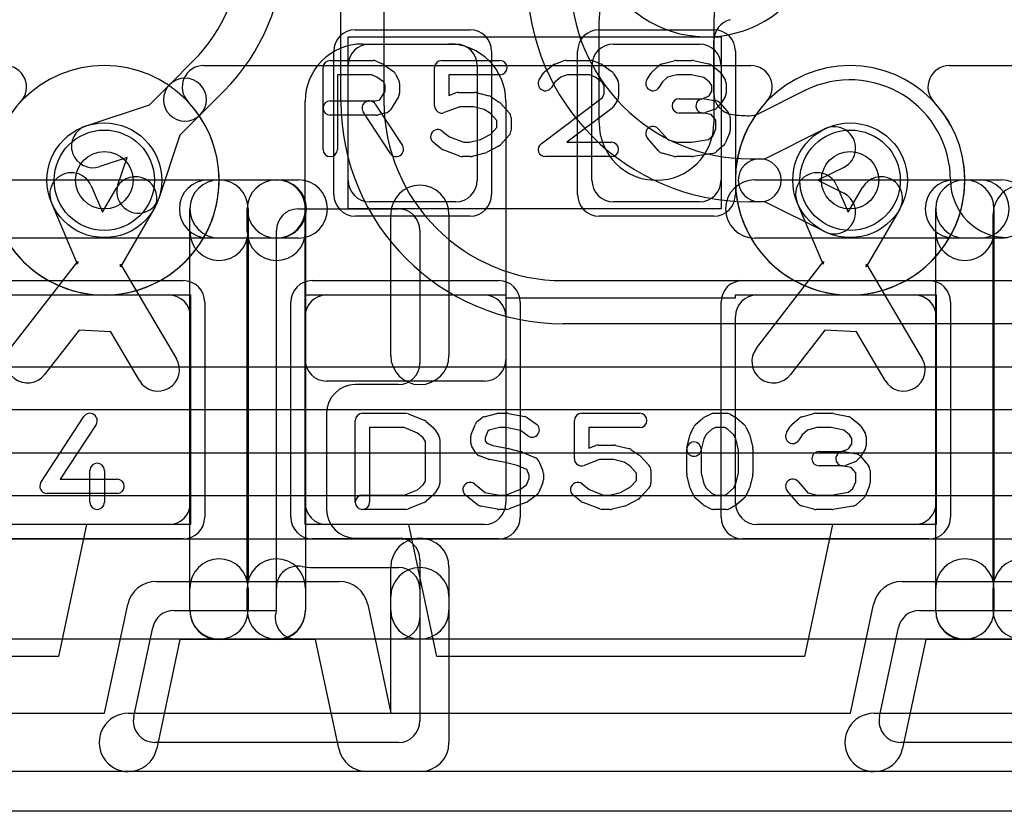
# Model space of a CAD drawing. Extents: x 0 to 23.1, y -0.5 to 20.
# Tile 4 of 27: x 5 to 8.4, y 0 to 2.8. Entities that reach past the tile are written whole.
import ezdxf

# ---------------------------------------------------------------- set-up
doc = ezdxf.new("R2010")
doc.units = 0
for name, color, linetype in [('Hole', 1, 'CONTINUOUS'), ('L1', 3, 'CONTINUOUS'), ('L2', 3, 'CONTINUOUS'), ('L3', 3, 'CONTINUOUS'), ('L4', 3, 'CONTINUOUS'), ('MetalMask-A', 176, 'CONTINUOUS'), ('Outline', 7, 'CONTINUOUS'), ('PartsArea-A', 111, 'CONTINUOUS'), ('PartsSilk-A', 221, 'CONTINUOUS'), ('Resist-A', 2, 'CONTINUOUS'), ('Resist-B', 2, 'CONTINUOUS'), ('Silk-A', 140, 'CONTINUOUS')]:
    doc.layers.add(name, color=color, linetype=linetype)

msp = doc.modelspace()

# ---------------------------------------------------------------- linework, layer by layer
at = {"layer": 'Hole'}
for centre in [(5.3, 2.2), (7.9, 2.2)]:
    msp.add_circle(centre, 0.1, dxfattribs=at)
at = {"layer": 'L1'}
for p, q in [((7.025, 2.4), (7.025, 2.75931)), ((7.425, 2.75931), (7.425, 2.4)), ((6.2, 2.675), (6.5, 2.675)), ((6.225, 2.675), (6.525, 2.675)), ((7.075, 2.675), (7.375, 2.675)), ((6.15, 2.2), (6.15, 2.6)), ((6.6, 2.6), (6.6, 2.2)), ((7, 2.2), (7, 2.6)), ((7.45, 2.6), (7.45, 2.2)), ((6, 1.57497), (6, 2.475)), ((6.7, 2.475), (6.7, 1.57497)), ((5.25396, 2.1805), (5.29302, 2.08822)), ((5.29302, 2.08822), (5.34326, 2.17492)), ((7.85396, 2.1805), (7.89302, 2.08822)), ((7.89302, 2.08822), (7.94326, 2.17492)), ((5.20658, 1.9076), (5.11582, 2.12204)), ((5.47304, 2.09972), (5.35628, 1.89824)), ((6.525, 2.125), (6.225, 2.125)), ((7.375, 2.125), (7.075, 2.125)), ((7.80658, 1.9076), (7.71582, 2.12204)), ((8.07304, 2.09972), (7.95628, 1.89824)), ((4.97314, 1.61412), (5.20715, 1.91672)), ((5.20715, 1.91672), (5.20658, 1.9076)), ((5.35628, 1.89824), (5.35685, 1.90736)), ((5.35685, 1.90736), (5.55137, 1.57799)), ((7.57314, 1.61412), (7.80715, 1.91672)), ((7.80715, 1.91672), (7.80658, 1.9076)), ((7.95628, 1.89824), (7.95685, 1.90736)), ((7.95685, 1.90736), (8.15137, 1.57799)), ((4.975, 1.8), (5.525, 1.8)), ((6.075, 1.8), (6.625, 1.8)), ((7.575, 1.8), (8.125, 1.8)), ((5.6, 1.725), (5.6, 1.075)), ((6, 1.075), (6, 1.725)), ((6.7, 1.725), (6.7, 1.075)), ((7.5, 1.075), (7.5, 1.725)), ((8.2, 1.725), (8.2, 1.075)), ((5.21207, 1.67788), (5.0918, 1.52236)), ((5.32223, 1.671), (5.21207, 1.67788)), ((5.42221, 1.50171), (5.32223, 1.671)), ((7.81207, 1.67788), (7.6918, 1.52236)), ((7.92223, 1.671), (7.81207, 1.67788)), ((8.02221, 1.50171), (7.92223, 1.671)), ((6.62503, 1.5), (6.07497, 1.5)), ((5.525, 1), (4.975, 1)), ((6.625, 1), (6.075, 1)), ((8.125, 1), (7.575, 1))]:
    msp.add_line(p, q, dxfattribs=at)
for centre in [(5.3, 2.2), (7.9, 2.2)]:
    msp.add_circle(centre, 0.2, dxfattribs=at)
for centre, radius, start, end in [((7.625, 2.75931), 0.6, 134.99932, 180), ((7.625, 2.75931), 0.2, 135, 180), ((6.2, 2.475), 0.2, 90, 180), ((6.225, 2.6), 0.075, 90, 180), ((6.5, 2.475), 0.2, 0, 90), ((6.525, 2.6), 0.075, 0, 90), ((7.075, 2.6), 0.075, 90, 180), ((7.375, 2.6), 0.075, 0, 90), ((7.225, 2.4), 0.2, 180, 0), ((5.18489, 2.15127), 0.075, 22.93778, -157.05907), ((5.40815, 2.13732), 0.075, -30.08981, 149.90819), ((6.225, 2.2), 0.075, 180, -90), ((6.525, 2.2), 0.075, -90, 0), ((7.075, 2.2), 0.075, 180, -90), ((7.375, 2.2), 0.075, -90, 0), ((7.78489, 2.15127), 0.075, 22.93778, -157.05907), ((8.00815, 2.13732), 0.075, -30.08981, 149.90819), ((5.525, 1.725), 0.075, 0, 90), ((6.075, 1.725), 0.075, 90, 180), ((6.625, 1.725), 0.075, 0, 90), ((7.575, 1.725), 0.075, 90, 180), ((8.125, 1.725), 0.075, 0, 90), ((5.03247, 1.56824), 0.075, 142.28515, -37.71563), ((7.63247, 1.56824), 0.075, 142.28515, -37.71563), ((5.48679, 1.53985), 0.075, -149.43453, 30.56518), ((6.07497, 1.57497), 0.07497, 180, -90), ((6.62503, 1.57497), 0.07497, -90, 0), ((8.08679, 1.53985), 0.075, -149.43453, 30.56518), ((5.525, 1.075), 0.075, -90, 0), ((6.075, 1.075), 0.075, 180, -90), ((6.625, 1.075), 0.075, -90, 0), ((7.575, 1.075), 0.075, 180, -90), ((8.125, 1.075), 0.075, -90, 0)]:
    msp.add_arc(centre, radius, start, end, dxfattribs=at)
at = {"layer": 'L2'}
msp.add_line((20.22071, 0.6), (2.37929, 0.6), dxfattribs=at)
for centre, start, end in [((7.39999, 3.10002), -179.47722, 12.16358), ((5.3, 2.2), 90, -90), ((5.3, 2.2), -90, 90), ((7.9, 2.2), 90, -90), ((7.9, 2.2), -90, 90)]:
    msp.add_arc(centre, 0.40004, start, end, dxfattribs=at)
at = {"layer": 'L3'}
for p, q in [((5.64651, 2.59996), (7.5535, 2.59996)), ((8.24651, 2.59996), (9.9535, 2.59996)), ((20.22071, 0.6), (2.37929, 0.6))]:
    msp.add_line(p, q, dxfattribs=at)
for centre, radius, start, end in [((4.9535, 2.52496), 0.075, -43.66025, 90), ((5.6465, 2.52495), 0.07501, 89.99236, -136.83681), ((7.5535, 2.52496), 0.075, -43.66025, 90), ((8.2465, 2.52495), 0.07501, 89.99236, -136.83681), ((5.29999, 2.19998), 0.40005, 136.92761, 43.16258), ((7.89999, 2.19998), 0.40005, 136.92761, 43.16258)]:
    msp.add_arc(centre, radius, start, end, dxfattribs=at)
at = {"layer": 'L4'}
for p, q in [((6.125, 2.47499), (6.125, 6.85)), ((6.275, 6.85), (6.275, 2.47499)), ((7.42504, 2.50317), (7.42504, 2.68689)), ((5.52796, 2.53402), (5.61098, 2.61704)), ((5.45745, 2.46351), (5.52796, 2.53402)), ((5.71705, 2.51097), (5.63402, 2.42796)), ((7.74206, 2.51239), (7.58279, 2.43293)), ((5.23659, 2.38968), (5.45745, 2.46351)), ((5.63402, 2.42796), (5.56351, 2.35745)), ((7.60234, 2.275), (7.81071, 2.37896)), ((5.56351, 2.35745), (5.48968, 2.13659)), ((5.37919, 2.27919), (5.28415, 2.24742)), ((5.34742, 2.18415), (5.37919, 2.27919)), ((7.55, 2.275), (7.585, 2.275)), ((7.585, 2.275), (7.60234, 2.275)), ((7.87767, 2.24474), (7.788, 2.2)), ((7.788, 2.2), (7.87767, 2.15526)), ((8.25004, 2.20003), (8.25004, 2.20007)), ((7.585, 2.125), (7.55, 2.125)), ((7.60234, 2.125), (7.585, 2.125)), ((7.81071, 2.02104), (7.60234, 2.125)), ((6.9, 1.84999), (9.61198, 1.84999)), ((9.61198, 1.69999), (6.9, 1.69999)), ((4.91234, 1.54995), (12.11192, 1.54995)), ((12.11192, 1.39995), (4.91234, 1.39995)), ((4.78812, 1.24991), (16.13658, 1.24991)), ((16.13658, 1.09991), (4.78812, 1.09991)), ((4.78812, 0.94987), (16.13658, 0.94987)), ((20.22071, 0.6), (2.37929, 0.6))]:
    msp.add_line(p, q, dxfattribs=at)
for centre in [(5.3, 2.2), (7.9, 2.2)]:
    msp.add_circle(centre, 0.2, dxfattribs=at)
for centre, radius, start, end in [((5.215, 3.01302), 0.56, -45, 0.00102), ((5.215, 3.01302), 0.71, -45, 0.00081), ((7.55, 2.9), 0.775, 180, -90), ((7.55, 2.9), 0.625, 180, -90), ((7.50004, 2.68689), 0.075, 103.61192, 180), ((5.58099, 2.48099), 0.075, -45, 135), ((7.89999, 2.19999), 0.35005, 0.01309, 116.26933), ((5.58099, 2.48099), 0.075, 135, -45), ((7.89449, 2.19727), 0.35005, 115.68663, 115.814), ((7.71025, 2.58032), 0.075, -64.31299, -62.345), ((6.9, 2.47499), 0.775, 180, -90), ((6.9, 2.47499), 0.625, 180, -90), ((7.50004, 2.50317), 0.075, 180, -97.17713), ((7.55001, 2.9), 0.47496, -97.17709, -90.10013), ((7.54931, 2.50004), 0.075, -90.09931, -63.4862), ((5.26037, 2.31855), 0.075, 108.48568, -71.51587), ((7.84419, 2.31185), 0.075, -63.4862, 116.51596), ((7.585, 2.2), 0.075, 90, -90), ((7.585, 2.2), 0.075, -90, 90), ((8.45004, 2.20003), 0.2, 180, -90), ((5.41855, 2.16037), 0.075, 161.51432, -18.48413), ((7.84419, 2.08815), 0.075, -116.5138, 63.48404)]:
    msp.add_arc(centre, radius, start, end, dxfattribs=at)
at = {"layer": 'MetalMask-A'}
for p, q in [((6.225, 2.675), (6.525, 2.675)), ((7.075, 2.675), (7.375, 2.675)), ((6.15, 2.2), (6.15, 2.6)), ((6.6, 2.6), (6.6, 2.2)), ((7, 2.2), (7, 2.6)), ((7.45, 2.6), (7.45, 2.2)), ((6.525, 2.125), (6.225, 2.125)), ((7.375, 2.125), (7.075, 2.125)), ((4.975, 1.8), (5.525, 1.8)), ((6.075, 1.8), (6.625, 1.8)), ((7.575, 1.8), (8.125, 1.8)), ((5.6, 1.725), (5.6, 1.075)), ((6, 1.075), (6, 1.725)), ((6.7, 1.725), (6.7, 1.075)), ((7.5, 1.075), (7.5, 1.725)), ((8.2, 1.725), (8.2, 1.075)), ((5.525, 1), (4.975, 1)), ((6.625, 1), (6.075, 1)), ((8.125, 1), (7.575, 1))]:
    msp.add_line(p, q, dxfattribs=at)
for centre, start, end in [((6.225, 2.6), 90, 180), ((6.525, 2.6), 0, 90), ((7.075, 2.6), 90, 180), ((7.375, 2.6), 0, 90), ((6.225, 2.2), 180, -90), ((6.525, 2.2), -90, 0), ((7.075, 2.2), 180, -90), ((7.375, 2.2), -90, 0), ((5.525, 1.725), 0, 90), ((6.075, 1.725), 90, 180), ((6.625, 1.725), 0, 90), ((7.575, 1.725), 90, 180), ((8.125, 1.725), 0, 90), ((5.525, 1.075), -90, 0), ((6.075, 1.075), 180, -90), ((6.625, 1.075), -90, 0), ((7.575, 1.075), 180, -90), ((8.125, 1.075), -90, 0)]:
    msp.add_arc(centre, 0.075, start, end, dxfattribs=at)
at = {"layer": 'Outline'}
msp.add_line((20.65, 0), (1.95, 0), dxfattribs=at)
at = {"layer": 'PartsArea-A'}
for p, q in [((6.15, 2.7), (7.45, 2.7)), ((6.15, 2.1), (6.15, 2.7)), ((7.45, 2.7), (7.45, 2.1)), ((7.45, 2.1), (6.15, 2.1)), ((4.9, 1.8), (5.6, 1.8)), ((5.6, 1.8), (5.6, 1)), ((6, 1), (6, 1.8)), ((6, 1.8), (6.7, 1.8)), ((6.7, 1.8), (6.7, 1.79)), ((6.7, 1.79), (7.5, 1.79)), ((7.5, 1.79), (7.5, 1.8)), ((7.5, 1.8), (8.2, 1.8)), ((8.2, 1.8), (8.2, 1)), ((5.23836, 1), (5.14048, 0.53999)), ((5.6, 1), (5.23836, 1)), ((6.36164, 1), (6, 1)), ((6.45952, 0.54), (6.36164, 1)), ((7.83836, 1), (7.74048, 0.53999)), ((8.2, 1), (7.83836, 1)), ((5.14048, 0.53999), (3.85952, 0.54)), ((7.74048, 0.53999), (6.45952, 0.54))]:
    msp.add_line(p, q, dxfattribs=at)
at = {"layer": 'PartsSilk-A'}
for p, q in [((6.0875, 2.61759), (6.2375, 2.61759)), ((6.24765, 2.61544), (6.27265, 2.60433)), ((6.47639, 2.61759), (6.67917, 2.61759)), ((6.87063, 2.60497), (6.90118, 2.61608)), ((6.90972, 2.61759), (6.99583, 2.61759)), ((7.00511, 2.6158), (7.03289, 2.60469)), ((7.24495, 2.60564), (7.28662, 2.61675)), ((7.29306, 2.61759), (7.34861, 2.61759)), ((7.35376, 2.61705), (7.40654, 2.60594)), ((6.0625, 2.30741), (6.0625, 2.59259)), ((6.2772, 2.6017), (6.30776, 2.57948)), ((6.45139, 2.45926), (6.45139, 2.59259)), ((6.83577, 2.57878), (6.86355, 2.601)), ((7.03831, 2.6017), (7.06887, 2.57948)), ((7.20978, 2.57795), (7.23478, 2.60017)), ((7.41701, 2.601), (7.44479, 2.57878)), ((6.2322, 2.56759), (6.1125, 2.56759)), ((6.1125, 2.56759), (6.1125, 2.30741)), ((6.24993, 2.55971), (6.2322, 2.56759)), ((6.27343, 2.54263), (6.24993, 2.55971)), ((6.27917, 2.53114), (6.27343, 2.54263)), ((6.31542, 2.57044), (6.32653, 2.54822)), ((6.67917, 2.56759), (6.50139, 2.56759)), ((6.50139, 2.56759), (6.50139, 2.49554)), ((6.8163, 2.55029), (6.83019, 2.57251)), ((6.87033, 2.5424), (6.8587, 2.52379)), ((6.89158, 2.55939), (6.87033, 2.5424)), ((6.91412, 2.56759), (6.89158, 2.55939)), ((6.99102, 2.56759), (6.91412, 2.56759)), ((7.01143, 2.55943), (6.99102, 2.56759)), ((7.03554, 2.54189), (7.01143, 2.55943)), ((7.04306, 2.52987), (7.03554, 2.54189)), ((7.07537, 2.57251), (7.08926, 2.55029)), ((7.1913, 2.55029), (7.20519, 2.57251)), ((7.24568, 2.54296), (7.2337, 2.52379)), ((7.26356, 2.55885), (7.24568, 2.54296)), ((7.29634, 2.56759), (7.26356, 2.55885)), ((7.34601, 2.56759), (7.29634, 2.56759)), ((7.39042, 2.55824), (7.34601, 2.56759)), ((7.41023, 2.5424), (7.39042, 2.55824)), ((7.41806, 2.52987), (7.41023, 2.5424)), ((7.45037, 2.57251), (7.46426, 2.55029)), ((6.26042, 2.48087), (6.27917, 2.51087)), ((6.27917, 2.51087), (6.27917, 2.53114)), ((6.32917, 2.53704), (6.32917, 2.5037)), ((6.53472, 2.50648), (6.59028, 2.50648)), ((7.04306, 2.49976), (7.04306, 2.52987)), ((7.09306, 2.53704), (7.09306, 2.49259)), ((7.40948, 2.49715), (7.41806, 2.51087)), ((7.41806, 2.51087), (7.41806, 2.52987)), ((7.46806, 2.53704), (7.46806, 2.5037)), ((6.0875, 2.47685), (6.24533, 2.47685)), ((6.24533, 2.47685), (6.26042, 2.48087)), ((6.32537, 2.49045), (6.29759, 2.44601)), ((6.50139, 2.49554), (6.52582, 2.50484)), ((6.59634, 2.50573), (6.64078, 2.49462)), ((6.64859, 2.49117), (6.67637, 2.47265)), ((6.82247, 2.32739), (7.03543, 2.48756)), ((7.03543, 2.48756), (7.04306, 2.49976)), ((7.08926, 2.47934), (7.07537, 2.45712)), ((7.30417, 2.48426), (7.3831, 2.48426)), ((7.3831, 2.48426), (7.4043, 2.49197)), ((7.39188, 2.48387), (7.43355, 2.47646)), ((7.4043, 2.49197), (7.40948, 2.49715)), ((7.46426, 2.49045), (7.45037, 2.46823)), ((6.29714, 2.29373), (6.20269, 2.43817)), ((6.24453, 2.46553), (6.33898, 2.32109)), ((6.53932, 2.45648), (6.48529, 2.4359)), ((6.5872, 2.45648), (6.53932, 2.45648)), ((6.62446, 2.44717), (6.5872, 2.45648)), ((6.64612, 2.43273), (6.62446, 2.44717)), ((6.68093, 2.46875), (6.71149, 2.43542)), ((7.0692, 2.45039), (6.91233, 2.33241)), ((7.4266, 2.44687), (7.39604, 2.43576)), ((7.44685, 2.4638), (7.43574, 2.45269)), ((7.44838, 2.46785), (7.47615, 2.43452)), ((6.24861, 2.42685), (6.0875, 2.42685)), ((6.28283, 2.4351), (6.25505, 2.42769)), ((6.66806, 2.40879), (6.64612, 2.43273)), ((6.66806, 2.3838), (6.66806, 2.40879)), ((6.71806, 2.41852), (6.71806, 2.37407)), ((7.3875, 2.43426), (7.30417, 2.43426)), ((7.41581, 2.42883), (7.38312, 2.43465)), ((7.43194, 2.40947), (7.41581, 2.42883)), ((7.43194, 2.37907), (7.43194, 2.40947)), ((7.48194, 2.41852), (7.48194, 2.37407)), ((6.47812, 2.37137), (6.50284, 2.3516)), ((6.64696, 2.36079), (6.66806, 2.3838)), ((7.23131, 2.37942), (7.26519, 2.34071)), ((7.42218, 2.35563), (7.43194, 2.37907)), ((6.50284, 2.3516), (6.55321, 2.33241)), ((6.57331, 2.33241), (6.61178, 2.34203)), ((6.61178, 2.34203), (6.64696, 2.36079)), ((6.71149, 2.35717), (6.68093, 2.32384)), ((7.23258, 2.30206), (7.19369, 2.3465)), ((7.26519, 2.34071), (7.29634, 2.33241)), ((7.34662, 2.33241), (7.40691, 2.34205)), ((7.40691, 2.34205), (7.42218, 2.35563)), ((7.48002, 2.36446), (7.46614, 2.33113)), ((6.47466, 2.31011), (6.44688, 2.33233)), ((6.53971, 2.28405), (6.48138, 2.30627)), ((6.55321, 2.33241), (6.57331, 2.33241)), ((6.67426, 2.31868), (6.63259, 2.29646)), ((6.91233, 2.33241), (7.06806, 2.33241)), ((7.29634, 2.33241), (7.34662, 2.33241)), ((7.45967, 2.32205), (7.43467, 2.29983)), ((6.57639, 2.28241), (6.54861, 2.28241)), ((6.62689, 2.29427), (6.58245, 2.28316)), ((7.06806, 2.28241), (6.8375, 2.28241)), ((7.28662, 2.28325), (7.24495, 2.29436)), ((7.34861, 2.28241), (7.29306, 2.28241)), ((7.42201, 2.29383), (7.35256, 2.28272)), ((4.96778, 2.2016), (5.9, 2.2016)), ((5.7, 2.2016), (5.97666, 2.2016)), ((5.9, 2.2016), (5.97666, 2.2016)), ((7.56778, 2.2016), (8.42666, 2.2016)), ((8.3, 2.2016), (8.42666, 2.2016)), ((5.5984, 0.7), (5.5984, 2.1)), ((5.8016, 2.1), (5.8016, 0.8016)), ((5.975, 2.1), (6.325, 2.1)), ((6.0016, 2.1), (6.0016, 0.7)), ((8.1984, 0.7), (8.1984, 2.1)), ((8.4016, 2.1), (8.4016, 0.8016)), ((6.2984, 1.58918), (6.2984, 2.08081)), ((6.5016, 2.08081), (6.5016, 1.58918)), ((8.3984, 0.8016), (8.3984, 2.0812)), ((5.7984, 1.9984), (4.96778, 1.9984)), ((5.97666, 1.9984), (5.7, 1.9984)), ((5.7984, 0.8016), (5.7984, 1.9984)), ((5.9, 0.7), (5.9, 2.025)), ((5.97666, 1.9984), (5.9, 1.9984)), ((6.4, 2.025), (6.4, 1.56258)), ((8.42666, 1.9984), (7.56778, 1.9984)), ((8.42666, 1.9984), (8.3, 1.9984)), ((6.325, 1.48758), (6.175, 1.48758)), ((5.07907, 1.14662), (5.22907, 1.37625)), ((6.075, 1.38758), (6.075, 1.0524)), ((6.2, 1.38758), (6.35, 1.38758)), ((6.35928, 1.38579), (6.41484, 1.36357)), ((6.6245, 1.37572), (6.66894, 1.38683)), ((6.675, 1.38758), (6.70278, 1.38758)), ((6.70746, 1.38714), (6.76579, 1.37603)), ((6.96389, 1.38758), (7.16667, 1.38758)), ((7.3916, 1.37383), (7.41382, 1.38494)), ((7.425, 1.38758), (7.46944, 1.38758)), ((7.48184, 1.38429), (7.50129, 1.37318)), ((7.73245, 1.37563), (7.77412, 1.38674)), ((7.78056, 1.38758), (7.83611, 1.38758)), ((7.84126, 1.38704), (7.89404, 1.37593)), ((5.27093, 1.34891), (5.14619, 1.15795)), ((6.175, 1.0774), (6.175, 1.36258)), ((6.42217, 1.35905), (6.44717, 1.33683)), ((6.5797, 1.31665), (6.59359, 1.34998)), ((6.60105, 1.35988), (6.61494, 1.37099)), ((6.77581, 1.37169), (6.80637, 1.34947)), ((6.93889, 1.22925), (6.93889, 1.36258)), ((7.34431, 1.31821), (7.35542, 1.34043)), ((7.36117, 1.34794), (7.38617, 1.37016)), ((7.5055, 1.37016), (7.5305, 1.34794)), ((7.53625, 1.34043), (7.54736, 1.31821)), ((7.6788, 1.32028), (7.69269, 1.3425)), ((7.69728, 1.34794), (7.72228, 1.37016)), ((7.90451, 1.37099), (7.93229, 1.34877)), ((7.93787, 1.3425), (7.95176, 1.32028)), ((6.34519, 1.33758), (6.225, 1.33758)), ((6.225, 1.33758), (6.225, 1.0774)), ((6.39222, 1.31877), (6.34519, 1.33758)), ((6.41126, 1.30184), (6.39222, 1.31877)), ((6.45176, 1.33138), (6.46564, 1.30916)), ((6.57778, 1.2848), (6.57778, 1.30703)), ((6.63728, 1.32483), (6.62778, 1.30203)), ((6.64192, 1.32854), (6.63728, 1.32483)), ((6.67808, 1.33758), (6.64192, 1.32854)), ((6.70042, 1.33758), (6.67808, 1.33758)), ((6.75093, 1.32796), (6.70042, 1.33758)), ((6.77697, 1.30903), (6.75093, 1.32796)), ((7.16667, 1.33758), (6.98889, 1.33758)), ((6.98889, 1.33758), (6.98889, 1.26553)), ((7.33131, 1.26864), (7.34242, 1.31309)), ((7.39799, 1.31376), (7.39026, 1.2983)), ((7.41692, 1.33059), (7.39799, 1.31376)), ((7.4309, 1.33758), (7.41692, 1.33059)), ((7.4628, 1.33758), (7.4309, 1.33758)), ((7.47423, 1.33105), (7.4628, 1.33758)), ((7.49368, 1.31376), (7.47423, 1.33105)), ((7.50141, 1.2983), (7.49368, 1.31376)), ((7.54925, 1.31309), (7.56036, 1.26864)), ((7.73318, 1.31295), (7.7212, 1.29378)), ((7.75106, 1.32884), (7.73318, 1.31295)), ((7.78384, 1.33758), (7.75106, 1.32884)), ((7.83351, 1.33758), (7.78384, 1.33758)), ((7.87792, 1.32823), (7.83351, 1.33758)), ((7.89773, 1.31239), (7.87792, 1.32823)), ((7.90556, 1.29986), (7.89773, 1.31239)), ((7.95556, 1.30703), (7.95556, 1.27369)), ((6.41944, 1.28875), (6.41126, 1.30184)), ((6.41944, 1.15123), (6.41944, 1.28875)), ((6.46944, 1.29592), (6.46944, 1.14406)), ((6.59547, 1.24933), (6.58158, 1.27155)), ((6.62778, 1.30203), (6.62778, 1.29197)), ((6.62778, 1.29197), (6.63331, 1.28313)), ((6.63331, 1.28313), (6.65398, 1.27561)), ((6.65398, 1.27561), (6.70768, 1.26487)), ((6.98889, 1.26553), (7.01332, 1.27483)), ((7.02222, 1.27647), (7.07778, 1.27647)), ((7.08384, 1.27572), (7.12828, 1.26461)), ((7.39026, 1.2983), (7.37981, 1.25652)), ((7.51111, 1.2595), (7.50141, 1.2983)), ((7.89698, 1.26714), (7.90556, 1.28086)), ((7.90556, 1.28086), (7.90556, 1.29986)), ((6.63868, 1.22798), (6.60813, 1.23909)), ((6.70884, 1.26461), (6.75328, 1.2535)), ((6.75684, 1.25233), (6.80129, 1.23381)), ((7.13609, 1.26116), (7.16387, 1.24264)), ((7.16843, 1.23874), (7.19899, 1.20541)), ((7.33056, 1.1774), (7.33056, 1.26258)), ((7.38056, 1.26258), (7.38056, 1.18048)), ((7.51111, 1.18048), (7.51111, 1.2595)), ((7.56111, 1.26258), (7.56111, 1.1774)), ((7.79167, 1.25425), (7.8706, 1.25425)), ((7.8706, 1.25425), (7.8918, 1.26196)), ((7.87938, 1.25386), (7.92105, 1.24645)), ((7.8918, 1.26196), (7.89698, 1.26714)), ((7.93588, 1.23784), (7.96365, 1.20451)), ((7.95176, 1.26044), (7.93787, 1.23822)), ((6.69729, 1.21596), (6.64232, 1.22696)), ((6.73934, 1.20545), (6.69729, 1.21596)), ((6.77255, 1.19161), (6.73934, 1.20545)), ((6.81475, 1.22035), (6.82864, 1.18702)), ((7.02682, 1.22647), (6.97279, 1.20589)), ((7.0747, 1.22647), (7.02682, 1.22647)), ((7.11196, 1.21716), (7.0747, 1.22647)), ((7.13362, 1.20272), (7.11196, 1.21716)), ((7.15556, 1.17878), (7.13362, 1.20272)), ((7.875, 1.20425), (7.79167, 1.20425)), ((7.90331, 1.19882), (7.87062, 1.20464)), ((7.9141, 1.21686), (7.88354, 1.20575)), ((7.93435, 1.23379), (7.92324, 1.22268)), ((5.25, 1.0774), (5.25, 1.18851)), ((5.3, 1.18851), (5.3, 1.0774)), ((6.78056, 1.1724), (6.77255, 1.19161)), ((6.78056, 1.16018), (6.78056, 1.1724)), ((6.83056, 1.1774), (6.83056, 1.15518)), ((7.15556, 1.15379), (7.15556, 1.17878)), ((7.20556, 1.18851), (7.20556, 1.14406)), ((7.34242, 1.12689), (7.33131, 1.17134)), ((7.38056, 1.18048), (7.39026, 1.14168)), ((7.50141, 1.14168), (7.51111, 1.18048)), ((7.56036, 1.17134), (7.54925, 1.12689)), ((7.91944, 1.17946), (7.90331, 1.19882)), ((7.91944, 1.14906), (7.91944, 1.17946)), ((7.96944, 1.18851), (7.96944, 1.14406)), ((5.14619, 1.15795), (5.34444, 1.15795)), ((6.39222, 1.12121), (6.41126, 1.13814)), ((6.41126, 1.13814), (6.41944, 1.15123)), ((6.59062, 1.14136), (6.62744, 1.11191)), ((6.7491, 1.1218), (6.77129, 1.13793)), ((6.77129, 1.13793), (6.78056, 1.16018)), ((6.82864, 1.14557), (6.81475, 1.11223)), ((6.96562, 1.14136), (6.99034, 1.12159)), ((7.13446, 1.13078), (7.15556, 1.15379)), ((7.39026, 1.14168), (7.39799, 1.12622)), ((7.49368, 1.12622), (7.50141, 1.14168)), ((7.71881, 1.14941), (7.75269, 1.1107)), ((7.90968, 1.12562), (7.91944, 1.14906)), ((7.96752, 1.13445), (7.95364, 1.10112)), ((5.34444, 1.10795), (5.1, 1.10795)), ((6.2, 1.1024), (6.34519, 1.1024)), ((6.34519, 1.1024), (6.39222, 1.12121)), ((6.44717, 1.10315), (6.42217, 1.08093)), ((6.46564, 1.13082), (6.45176, 1.1086)), ((6.60105, 1.06899), (6.55938, 1.10232)), ((6.62744, 1.11191), (6.67736, 1.1024)), ((6.67736, 1.1024), (6.69818, 1.1024)), ((6.69818, 1.1024), (6.7491, 1.1218)), ((6.80637, 1.10162), (6.77581, 1.0794)), ((6.96216, 1.0801), (6.93438, 1.10232)), ((6.99034, 1.12159), (7.04071, 1.1024)), ((7.04071, 1.1024), (7.06081, 1.1024)), ((7.06081, 1.1024), (7.09928, 1.11202)), ((7.09928, 1.11202), (7.13446, 1.13078)), ((7.19899, 1.12716), (7.16843, 1.09383)), ((7.35542, 1.09955), (7.34431, 1.12177)), ((7.39799, 1.12622), (7.41692, 1.10939)), ((7.41692, 1.10939), (7.4309, 1.1024)), ((7.4309, 1.1024), (7.4628, 1.1024)), ((7.4628, 1.1024), (7.47423, 1.10893)), ((7.47423, 1.10893), (7.49368, 1.12622)), ((7.54736, 1.12177), (7.53625, 1.09955)), ((7.72008, 1.07205), (7.68119, 1.11649)), ((7.75269, 1.1107), (7.78384, 1.1024)), ((7.78384, 1.1024), (7.83412, 1.1024)), ((7.83412, 1.1024), (7.89441, 1.11204)), ((7.89441, 1.11204), (7.90968, 1.12562)), ((6.41484, 1.07641), (6.35928, 1.05419)), ((6.77001, 1.07626), (6.71168, 1.05404)), ((7.02721, 1.05404), (6.96888, 1.07626)), ((7.11439, 1.06426), (7.06995, 1.05315)), ((7.16176, 1.08867), (7.12009, 1.06645)), ((7.38617, 1.06982), (7.36117, 1.09204)), ((7.41382, 1.05504), (7.3916, 1.06615)), ((7.50129, 1.0668), (7.48184, 1.05569)), ((7.5305, 1.09204), (7.5055, 1.06982)), ((7.77412, 1.05324), (7.73245, 1.06435)), ((7.94717, 1.09204), (7.92217, 1.06982)), ((6.35, 1.0524), (6.2, 1.0524)), ((6.67032, 1.05284), (6.61199, 1.06395)), ((6.70278, 1.0524), (6.675, 1.0524)), ((7.06389, 1.0524), (7.03611, 1.0524)), ((7.46944, 1.0524), (7.425, 1.0524)), ((7.83611, 1.0524), (7.78056, 1.0524)), ((7.90951, 1.06382), (7.84006, 1.05271)), ((6.175, 0.9524), (6.325, 0.9524)), ((6.4, 0.8774), (6.4, 0.315)), ((6.2984, 0.3416), (6.2984, 0.8508)), ((6.5016, 0.8508), (6.5016, 0.24)), ((5.48124, 0.8016), (5.7984, 0.8016)), ((5.8016, 0.8016), (6.11876, 0.8016)), ((8.08124, 0.8016), (8.3984, 0.8016)), ((8.4016, 0.8016), (8.71876, 0.8016)), ((5.3011, 0.34159), (5.38186, 0.72114)), ((6.21814, 0.72115), (6.2989, 0.3416)), ((7.9011, 0.34159), (7.98186, 0.72114)), ((5.54196, 0.7), (5.9, 0.7)), ((8.14196, 0.7), (8.5, 0.7)), ((5.40264, 0.3306), (5.4686, 0.64061)), ((8.00264, 0.3306), (8.0686, 0.64061)), ((5.5635, 0.5984), (5.48274, 0.21885)), ((5.9, 0.5984), (5.5635, 0.5984)), ((6.0365, 0.5984), (5.7, 0.5984)), ((6.11726, 0.21885), (6.0365, 0.5984)), ((8.1635, 0.5984), (8.08274, 0.21885)), ((8.5, 0.5984), (8.1635, 0.5984)), ((8.6365, 0.5984), (8.3, 0.5984)), ((3.6989, 0.3416), (5.3011, 0.34159)), ((5.38336, 0.34159), (6.2984, 0.3416)), ((6.2989, 0.3416), (7.9011, 0.34159)), ((7.98336, 0.34159), (8.8984, 0.3416)), ((6.325, 0.24), (5.476, 0.23999)), ((8.925, 0.24), (8.076, 0.23999)), ((5.38336, 0.13839), (3.61664, 0.1384)), ((6.4, 0.1384), (5.38336, 0.13839)), ((7.98336, 0.13839), (6.21664, 0.1384)), ((9, 0.1384), (7.98336, 0.13839))]:
    msp.add_line(p, q, dxfattribs=at)
for centre, radius, start, end in [((6.0875, 2.59259), 0.025, 90, 180), ((6.2375, 2.59259), 0.025, 66.04914, 90), ((6.47639, 2.59259), 0.025, 90, 180), ((6.67917, 2.59259), 0.025, -90, 90), ((6.90972, 2.59259), 0.025, 90, 109.98461), ((6.99583, 2.59259), 0.025, 68.2071, 90), ((7.29306, 2.59259), 0.025, 90, 104.92885), ((7.34861, 2.59259), 0.025, 78.11016, 90), ((6.2625, 2.58148), 0.025, 53.98274, 66.03964), ((6.29306, 2.55926), 0.025, 26.56505, 53.97932), ((6.85139, 2.55926), 0.025, 128.66697, 147.98998), ((6.87917, 2.58148), 0.025, 109.97919, 128.65478), ((7.02361, 2.58148), 0.025, 53.98274, 68.20215), ((7.05417, 2.55926), 0.025, 32.00538, 53.97932), ((7.22639, 2.55926), 0.025, 131.62783, 147.98998), ((7.25139, 2.58148), 0.025, 104.92551, 131.63069), ((7.40139, 2.58148), 0.025, 51.33303, 78.11298), ((7.42917, 2.55926), 0.025, 32.00538, 51.34522), ((6.30417, 2.53704), 0.025, 0, 26.56505), ((6.8375, 2.53704), 0.025, 147.99462, -32.01002), ((7.06806, 2.53704), 0.025, 0, 32.01002), ((7.2125, 2.53704), 0.025, 147.99462, -32.01002), ((7.44306, 2.53704), 0.025, 0, 32.01002), ((6.53472, 2.48148), 0.025, 90, 110.85364), ((6.59028, 2.48148), 0.025, 75.96932, 90), ((6.0875, 2.45185), 0.025, 90, -90), ((6.22361, 2.45185), 0.025, 33.18146, -146.81914), ((6.30417, 2.5037), 0.025, -32.00538, 0), ((6.63472, 2.47037), 0.025, 56.30358, 75.96376), ((6.6625, 2.45185), 0.025, 42.5203, 56.30993), ((7.06806, 2.49259), 0.025, -32.00538, 0), ((7.30417, 2.45926), 0.025, 90, -90), ((7.3875, 2.45926), 0.025, 79.90837, -100.08326), ((7.42917, 2.45185), 0.025, 39.7909, 79.91674), ((7.44306, 2.5037), 0.025, -32.00538, 0), ((6.27639, 2.45926), 0.025, -75.07449, -32.01002), ((6.47639, 2.45926), 0.025, 180, -69.1435), ((7.05417, 2.47037), 0.025, -53.0476, -32.01002), ((7.41806, 2.47037), 0.025, -70.02864, -45), ((7.42917, 2.48148), 0.025, -45, -32.01002), ((6.24861, 2.45185), 0.025, -90, -75.06473), ((6.69306, 2.41852), 0.025, 0, 42.51745), ((7.3875, 2.45926), 0.025, -90, -70.02141), ((7.45694, 2.41852), 0.025, 0, 39.8005), ((6.4625, 2.35185), 0.025, 51.33303, -128.65478), ((6.69306, 2.37407), 0.025, -42.5203, 0), ((7.2125, 2.36296), 0.025, 41.18808, -138.81042), ((7.45694, 2.37407), 0.025, -22.60576, 0), ((6.0875, 2.30741), 0.025, 180, 0), ((6.31806, 2.30741), 0.025, -146.81854, 33.18086), ((6.49028, 2.32963), 0.025, -128.66697, -110.85364), ((6.6625, 2.34074), 0.025, -61.9383, -42.51745), ((6.8375, 2.30741), 0.025, 126.9524, -90), ((7.06806, 2.30741), 0.025, -90, 90), ((7.25139, 2.31852), 0.025, -138.81192, -104.92885), ((7.44306, 2.34074), 0.025, -48.37217, -22.60888), ((6.54861, 2.30741), 0.025, -110.8565, -90), ((6.57639, 2.30741), 0.025, -90, -75.96376), ((6.62083, 2.31852), 0.025, -75.96932, -61.9318), ((7.29306, 2.30741), 0.025, -104.92551, -90), ((7.34861, 2.30741), 0.025, -90, -80.91133), ((7.41806, 2.31852), 0.025, -80.91063, -48.36931), ((5.7, 2.1), 0.1016, 90, -90), ((5.7, 2.1), 0.1016, 0, 180), ((5.9, 2.1), 0.1016, 90, -90), ((5.9, 2.1), 0.1016, 0, 90), ((5.97666, 2.1), 0.1016, -90, 90), ((5.97666, 2.1), 0.1016, -90, 90), ((7.56778, 2.1), 0.1016, 90, -90), ((8.3, 2.1), 0.1016, 0, 180), ((8.3, 2.1), 0.1016, 90, -90), ((8.42666, 2.1), 0.1016, -90, 90), ((8.42666, 2.1), 0.1016, -90, 90), ((6.4, 2.08081), 0.1016, 0, 180), ((8.5, 2.0812), 0.1016, 0, 180), ((5.975, 2.025), 0.075, 90, 180), ((6.325, 2.025), 0.075, 0, 90), ((6.4, 1.58918), 0.1016, 180, 0), ((6.325, 1.56258), 0.075, -90, 0), ((6.175, 1.38758), 0.1, 90, 180), ((5.25, 1.36258), 0.025, -33.14974, 146.84644), ((6.2, 1.36258), 0.025, 90, 180), ((6.35, 1.36258), 0.025, 68.2071, 90), ((6.63056, 1.35147), 0.025, 104.03068, 128.66697), ((6.675, 1.36258), 0.025, 90, 104.03068), ((6.70278, 1.36258), 0.025, 79.21141, 90), ((6.76111, 1.35147), 0.025, 53.98274, 79.21141), ((6.96389, 1.36258), 0.025, 90, 180), ((7.16667, 1.36258), 0.025, -90, 90), ((7.40278, 1.35147), 0.025, 116.56505, 131.62783), ((7.425, 1.36258), 0.025, 90, 116.56505), ((7.46944, 1.36258), 0.025, 60.26649, 90), ((7.48889, 1.35147), 0.025, 48.37217, 60.26649), ((7.73889, 1.35147), 0.025, 104.92551, 131.63069), ((7.78056, 1.36258), 0.025, 90, 104.92885), ((7.83611, 1.36258), 0.025, 78.11016, 90), ((7.88889, 1.35147), 0.025, 51.33303, 78.11298), ((6.40556, 1.34036), 0.025, 48.37217, 68.20215), ((6.61667, 1.34036), 0.025, 128.66697, 157.37309), ((6.79167, 1.32925), 0.025, -126.01726, 53.97932), ((7.37778, 1.32925), 0.025, 131.62783, 153.43495), ((7.51389, 1.32925), 0.025, 26.56505, 48.37217), ((7.71389, 1.32925), 0.025, 131.62783, 147.98998), ((7.91667, 1.32925), 0.025, 32.00538, 51.34522), ((6.43056, 1.31814), 0.025, 31.98594, 48.36931), ((6.44444, 1.29592), 0.025, 0, 31.99147), ((6.60278, 1.30703), 0.025, 157.37309, 180), ((7.36667, 1.30703), 0.025, 153.43495, 165.96932), ((7.525, 1.30703), 0.025, 14.03068, 26.56505), ((7.7, 1.30703), 0.025, 147.99462, -32.01002), ((7.93056, 1.30703), 0.025, 0, 32.01002), ((6.60278, 1.2848), 0.025, 180, -147.99462), ((7.02222, 1.25147), 0.025, 90, 110.85364), ((7.07778, 1.25147), 0.025, 75.96932, 90), ((7.35556, 1.26258), 0.025, 0, 180), ((7.93056, 1.27369), 0.025, -32.00538, 0), ((6.61667, 1.26258), 0.025, -147.99462, -109.97919), ((6.70278, 1.24036), 0.025, 75.96932, 78.69205), ((6.74722, 1.22925), 0.025, 67.37309, 75.96376), ((7.12222, 1.24036), 0.025, 56.30358, 75.96376), ((7.15, 1.22184), 0.025, 42.5203, 56.30993), ((7.35556, 1.26258), 0.025, 165.96932, -14.03321), ((7.53611, 1.26258), 0.025, 0, 14.03068), ((7.79167, 1.22925), 0.025, 90, -90), ((7.875, 1.22925), 0.025, 79.90837, -100.08326), ((7.91667, 1.22184), 0.025, 39.7909, 79.91674), ((7.91667, 1.25147), 0.025, -45, -32.01002), ((5.275, 1.18851), 0.025, 0, 180), ((6.64722, 1.25147), 0.025, -109.97919, -101.30544), ((6.79167, 1.21073), 0.025, 22.62692, 67.38105), ((6.96389, 1.22925), 0.025, 180, -69.1435), ((7.18056, 1.18851), 0.025, 0, 42.51745), ((7.875, 1.22925), 0.025, -90, -70.02141), ((7.90556, 1.24036), 0.025, -70.02864, -45), ((7.94444, 1.18851), 0.025, 0, 39.8005), ((6.80556, 1.1774), 0.025, 0, 22.62353), ((7.35556, 1.1774), 0.025, 180, -165.96932), ((7.53611, 1.1774), 0.025, -14.03068, 0), ((5.1, 1.13295), 0.025, 146.85026, -90), ((5.34444, 1.13295), 0.025, -90, 90), ((6.44444, 1.14406), 0.025, -31.98594, 0), ((6.575, 1.12184), 0.025, 51.33303, -128.65478), ((6.80556, 1.15518), 0.025, -22.60576, 0), ((6.95, 1.12184), 0.025, 51.33303, -128.65478), ((7.18056, 1.14406), 0.025, -42.5203, 0), ((7.7, 1.13295), 0.025, 41.18808, -138.81042), ((7.94444, 1.14406), 0.025, -22.60576, 0), ((6.2, 1.0774), 0.025, 90, -90), ((6.43056, 1.12184), 0.025, -48.37217, -31.99147), ((6.79167, 1.12184), 0.025, -53.98274, -22.61742), ((7.36667, 1.13295), 0.025, -165.96932, -153.43495), ((7.37778, 1.11073), 0.025, -153.43495, -131.62783), ((7.51389, 1.11073), 0.025, -48.37217, -26.56505), ((7.525, 1.13295), 0.025, -26.56505, -14.03068), ((7.93056, 1.11073), 0.025, -48.37217, -22.60888), ((5.275, 1.0774), 0.025, 180, 0), ((6.2, 1.0774), 0.025, 180, 0), ((6.40556, 1.09962), 0.025, -68.2071, -48.36931), ((6.61667, 1.08851), 0.025, -128.66697, -100.78385), ((6.76111, 1.09962), 0.025, -69.1435, -53.97932), ((6.97778, 1.09962), 0.025, -128.66697, -110.85364), ((7.10833, 1.08851), 0.025, -75.96932, -61.9318), ((7.15, 1.11073), 0.025, -61.9383, -42.51745), ((7.40278, 1.08851), 0.025, -131.62783, -116.56505), ((7.48889, 1.08851), 0.025, -60.26649, -48.37217), ((7.73889, 1.08851), 0.025, -138.81192, -104.92885), ((7.90556, 1.08851), 0.025, -80.91063, -48.36931), ((6.175, 1.0524), 0.1, 180, -90), ((6.35, 1.0774), 0.025, -90, -68.20215), ((6.675, 1.0774), 0.025, -100.78859, -90), ((6.70278, 1.0774), 0.025, -90, -69.14636), ((7.03611, 1.0774), 0.025, -110.8565, -90), ((7.06389, 1.0774), 0.025, -90, -75.96376), ((7.425, 1.0774), 0.025, -116.56505, -90), ((7.46944, 1.0774), 0.025, -90, -60.26649), ((7.78056, 1.0774), 0.025, -104.92551, -90), ((7.83611, 1.0774), 0.025, -90, -80.91133), ((6.4, 0.8508), 0.1016, 0, 180), ((6.325, 0.8774), 0.075, 0, 90), ((5.48124, 0.7), 0.1016, 90, 167.9911), ((6.11876, 0.7), 0.1016, 12.01441, 90), ((8.08124, 0.7), 0.1016, 90, 167.9911), ((5.54196, 0.625), 0.075, 90, 167.98789), ((5.7, 0.7), 0.1016, 180, -90), ((5.9, 0.7), 0.1016, -90, 0), ((8.14196, 0.625), 0.075, 90, 167.98789), ((8.3, 0.7), 0.1016, 180, -90), ((5.38336, 0.23999), 0.1016, 90, -89.99944), ((5.476, 0.31499), 0.075, 167.98741, -89.99944), ((6.325, 0.315), 0.075, -90, 0), ((7.98336, 0.23999), 0.1016, 90, -89.99944), ((8.076, 0.31499), 0.075, 167.98741, -89.99944), ((5.38336, 0.23999), 0.1016, -90, -12.01214), ((6.21664, 0.24), 0.1016, -167.98559, -90.00032), ((6.4, 0.24), 0.1016, -90, 0), ((7.98336, 0.23999), 0.1016, -90, -12.01214)]:
    msp.add_arc(centre, radius, start, end, dxfattribs=at)
at = {"layer": 'Resist-A'}
for p, q in [((6.175, 2.725), (6.575, 2.725)), ((7.025, 2.725), (7.425, 2.725)), ((6.1, 2.15), (6.1, 2.65)), ((6.65, 2.65), (6.65, 2.15)), ((6.95, 2.15), (6.95, 2.65)), ((7.5, 2.65), (7.5, 2.15)), ((6.575, 2.075), (6.175, 2.075)), ((7.425, 2.075), (7.025, 2.075)), ((4.925, 1.85), (5.575, 1.85)), ((6.025, 1.85), (6.675, 1.85)), ((7.525, 1.85), (8.175, 1.85)), ((5.65, 1.775), (5.65, 1.025)), ((5.95, 1.025), (5.95, 1.775)), ((6.75, 1.775), (6.75, 1.025)), ((7.45, 1.025), (7.45, 1.775)), ((8.25, 1.775), (8.25, 1.025)), ((5.575, 0.95), (4.925, 0.95)), ((6.675, 0.95), (6.025, 0.95)), ((8.175, 0.95), (7.525, 0.95))]:
    msp.add_line(p, q, dxfattribs=at)
for centre in [(5.3, 2.2), (7.9, 2.2)]:
    msp.add_circle(centre, 0.175, dxfattribs=at)
for centre, start, end in [((6.175, 2.65), 90, 180), ((6.575, 2.65), 0, 90), ((7.025, 2.65), 90, 180), ((7.425, 2.65), 0, 90), ((6.175, 2.15), 180, -90), ((6.575, 2.15), -90, 0), ((7.025, 2.15), 180, -90), ((7.425, 2.15), -90, 0), ((5.575, 1.775), 0, 90), ((6.025, 1.775), 90, 180), ((6.675, 1.775), 0, 90), ((7.525, 1.775), 90, 180), ((8.175, 1.775), 0, 90), ((5.575, 1.025), -90, 0), ((6.025, 1.025), 180, -90), ((6.675, 1.025), -90, 0), ((7.525, 1.025), 180, -90), ((8.175, 1.025), -90, 0)]:
    msp.add_arc(centre, 0.075, start, end, dxfattribs=at)
at = {"layer": 'Resist-B'}
for centre in [(5.3, 2.2), (7.9, 2.2)]:
    msp.add_circle(centre, 0.175, dxfattribs=at)
at = {"layer": 'Silk-A'}
for p, q in [((5.66308, 2.2016), (5.9, 2.2016)), ((5.7, 2.2016), (5.90296, 2.2016)), ((5.9, 2.2016), (5.90296, 2.2016)), ((8.26308, 2.2016), (8.35296, 2.2016)), ((8.3, 2.2016), (8.35296, 2.2016)), ((5.5984, 2.02174), (5.5984, 2.1)), ((5.7984, 2.02174), (5.7984, 2.1)), ((5.8016, 2.1), (5.8016, 2.02174)), ((6.0016, 2.1), (6.0016, 2.02174)), ((8.1984, 2.02174), (8.1984, 2.1)), ((8.4016, 2.1), (8.4016, 2.02174)), ((5.9, 1.9984), (5.66308, 1.9984)), ((5.90296, 1.9984), (5.7, 1.9984)), ((5.90296, 1.9984), (5.9, 1.9984)), ((8.35296, 1.9984), (8.26308, 1.9984)), ((8.35296, 1.9984), (8.3, 1.9984)), ((6.025, 0.85), (6.325, 0.85)), ((5.5984, 0.7016), (5.5984, 0.77826)), ((5.7984, 0.7016), (5.7984, 0.77826)), ((5.8016, 0.77826), (5.8016, 0.7016)), ((5.9, 0.7), (5.9, 0.78005)), ((6.0016, 0.77826), (6.0016, 0.7016)), ((6.4, 0.775), (6.4, 0.675)), ((8.1984, 0.7016), (8.1984, 0.77826)), ((8.3984, 0.7016), (8.3984, 0.77826)), ((8.4016, 0.77826), (8.4016, 0.7016)), ((6.2984, 0.7016), (6.2984, 0.7484)), ((6.5016, 0.7484), (6.5016, 0.7016)), ((6.325, 0.6), (5.97071, 0.6))]:
    msp.add_line(p, q, dxfattribs=at)
for centre, radius, start, end in [((5.66308, 2.1), 0.1016, 90, -90), ((5.7, 2.1), 0.1016, 90, -90), ((5.7, 2.1), 0.1016, 0, 180), ((5.9, 2.1), 0.1016, 90, -90), ((5.9, 2.1), 0.1016, 0, 180), ((5.9, 2.1), 0.1016, -90, 90), ((5.90296, 2.1), 0.1016, -90, 90), ((5.90296, 2.1), 0.1016, -90, 90), ((8.26308, 2.1), 0.1016, 90, -90), ((8.3, 2.1), 0.1016, 0, 180), ((8.3, 2.1), 0.1016, 90, -90), ((8.35296, 2.1), 0.1016, -90, 90), ((8.35296, 2.1), 0.1016, -90, 90), ((5.7, 2.02174), 0.1016, 180, 0), ((5.9, 2.02174), 0.1016, 180, 0), ((8.3, 2.02174), 0.1016, 180, 0), ((5.7, 0.77826), 0.1016, 0, 180), ((5.9, 0.77826), 0.1016, 0, 180), ((8.3, 0.77826), 0.1016, 0, 180), ((8.5, 0.77826), 0.1016, 0, 180), ((5.975, 0.78005), 0.075, 78.46232, 180), ((6.025, 1.025), 0.17501, -101.53659, -90), ((6.4, 0.7484), 0.1016, 0, 180), ((6.325, 0.775), 0.075, 0, 90), ((5.7, 0.7016), 0.1016, 180, 0), ((5.9, 0.7016), 0.1016, 180, 0), ((5.97071, 0.675), 0.075, 160.52861, -90), ((6.4, 0.7016), 0.1016, 180, 0), ((8.3, 0.7016), 0.1016, 180, 0), ((8.5, 0.7016), 0.1016, 180, 0), ((6.325, 0.675), 0.075, -90, 0)]:
    msp.add_arc(centre, radius, start, end, dxfattribs=at)

doc.saveas('drawing.dxf')
